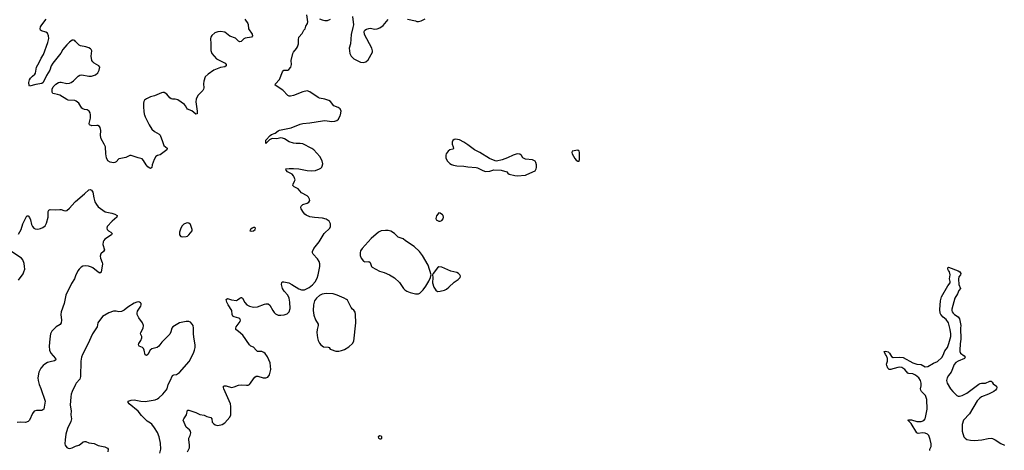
# Model space of a CAD drawing. Header units: inches. Extents: x 1682510 to 1839368, y 640758 to 791543.
# Tile 111 of 186: x 1779185 to 1793522, y 665113 to 671383. Entities that reach past the tile are written whole.
import ezdxf

# ---------------------------------------------------------------- set-up
doc = ezdxf.new("R2010")
doc.units = ezdxf.units.IN
doc.header["$MEASUREMENT"] = 0
for name, color, linetype in [('B7676', 7, 'Continuous'), ('B7677', 7, 'Continuous'), ('B7686', 7, 'Continuous'), ('B7687', 7, 'Continuous'), ('B7696', 7, 'Continuous')]:
    doc.layers.add(name, color=color, linetype=linetype)

msp = doc.modelspace()

# ---------------------------------------------------------------- linework, layer by layer
at = {"layer": 'B7676', "color": 6}
for points, elevation in [([(1779170, 668259), (1779208, 668330), (1779230, 668410), (1779290, 668528), (1779310, 668526), (1779330, 668505), (1779345, 668470), (1779359, 668399), (1779371, 668371), (1779390, 668348), (1779410, 668336), (1779450, 668334), (1779490, 668342), (1779524, 668356), (1779558, 668382), (1779578, 668422), (1779602, 668510), (1779602, 668590), (1779609, 668611), (1779630, 668620), (1779710, 668615), (1779770, 668621), (1779790, 668619), (1779830, 668603), (1779850, 668602), (1779870, 668607), (1779910, 668640), (1779990, 668728), (1780000, 668736)], 600), ([(1779170, 667590), (1779235, 667685), (1779247, 667710), (1779258, 667750), (1779257, 667790), (1779250, 667835), (1779229, 667889), (1779210, 667911), (1779043, 668023)], 600), ([(1780000, 667652), (1779981, 667610), (1779939, 667541), (1779859, 667370), (1779832, 667250), (1779787, 667130), (1779782, 667090), (1779792, 667008), (1779790, 666970), (1779774, 666946), (1779717, 666910), (1779681, 666879), (1779654, 666846), (1779636, 666810), (1779622, 666738), (1779615, 666630), (1779619, 666570), (1779638, 666530), (1779706, 666450), (1779712, 666430), (1779690, 666415), (1779630, 666404), (1779592, 666390), (1779552, 666370), (1779525, 666350), (1779495, 666310), (1779466, 666250), (1779451, 666170), (1779453, 666130), (1779470, 666070), (1779493, 666013), (1779554, 665830), (1779535, 665710), (1779510, 665691), (1779428, 665692), (1779398, 665682), (1779373, 665650), (1779330, 665553), (1779310, 665531), (1779270, 665516), (1779190, 665522), (1779150, 665516)], 600), ([(1780000, 666070), (1779951, 665970), (1779935, 665930), (1779929, 665890), (1779921, 665770), (1779933, 665690), (1779930, 665630), (1779940, 665570), (1779929, 665531), (1779879, 665430), (1779857, 665350), (1779845, 665265), (1779843, 665210), (1779848, 665188), (1779870, 665154), (1779890, 665144), (1779910, 665142), (1779950, 665151), (1780000, 665172)], 700)]:
    msp.add_lwpolyline(points, dxfattribs=dict(at, elevation=elevation))
at = {"layer": 'B7677', "color": 6, "elevation": 600}
for points in [[(1780000, 671067), (1779990, 671078), (1779970, 671087), (1779950, 671084), (1779910, 671057), (1779870, 671019), (1779814, 670950), (1779782, 670898), (1779667, 670750), (1779644, 670710), (1779623, 670650), (1779577, 670570), (1779528, 670470), (1779507, 670453), (1779419, 670441), (1779330, 670415), (1779323, 670423), (1779319, 670470), (1779330, 670510), (1779341, 670530), (1779370, 670563), (1779405, 670590), (1779414, 670606), (1779428, 670690), (1779470, 670759), (1779496, 670824), (1779530, 670877), (1779595, 671050), (1779609, 671110), (1779607, 671150), (1779589, 671189), (1779564, 671204), (1779501, 671221), (1779487, 671230), (1779483, 671250), (1779490, 671277), (1779507, 671310), (1779570, 671390)], [(1780000, 670203), (1779987, 670207), (1779890, 670212), (1779870, 670219), (1779770, 670283), (1779735, 670295), (1779690, 670302), (1779670, 670310), (1779658, 670330), (1779658, 670370), (1779673, 670407), (1779710, 670446), (1779750, 670470), (1779770, 670476), (1779790, 670474), (1779870, 670452), (1779910, 670458), (1779933, 670467), (1779970, 670493), (1780000, 670523)]]:
    msp.add_lwpolyline(points, dxfattribs=at)
at = {"layer": 'B7686', "color": 6}
for points, elevation in [([(1781003, 670000), (1781013, 669970), (1781070, 669850), (1781109, 669790), (1781150, 669755), (1781216, 669716), (1781230, 669701), (1781266, 669610), (1781282, 669550), (1781331, 669511), (1781330, 669490), (1781230, 669414), (1781190, 669406), (1781170, 669393), (1781142, 669350), (1781113, 669270), (1781107, 669233), (1781090, 669215), (1781070, 669224), (1781050, 669242), (1781028, 669270), (1780990, 669335), (1780970, 669356), (1780910, 669370), (1780810, 669406), (1780790, 669404), (1780730, 669375), (1780656, 669364), (1780630, 669355), (1780590, 669316), (1780570, 669303), (1780550, 669300), (1780501, 669310), (1780470, 669330), (1780450, 669370), (1780440, 669430), (1780434, 669530), (1780417, 669570), (1780371, 669650), (1780364, 669696), (1780368, 669770), (1780355, 669815), (1780345, 669830), (1780323, 669843), (1780310, 669845), (1780236, 669836), (1780202, 669850), (1780196, 669870), (1780218, 669950), (1780218, 669970), (1780214, 670000)], 600), ([(1781628, 665090), (1781656, 665150), (1781658, 665190), (1781646, 665270), (1781650, 665290), (1781668, 665330), (1781675, 665370), (1781671, 665391), (1781660, 665410), (1781610, 665451), (1781567, 665550), (1781574, 665570), (1781613, 665630), (1781630, 665698), (1781650, 665700), (1781750, 665664), (1781810, 665635), (1781870, 665623), (1781910, 665604), (1781969, 665589), (1781984, 665570), (1781990, 665524), (1782010, 665500), (1782030, 665485), (1782070, 665475), (1782132, 665490), (1782170, 665513), (1782243, 665597), (1782262, 665630), (1782258, 665710), (1782261, 665750), (1782256, 665790), (1782158, 666010), (1782152, 666030), (1782155, 666045), (1782168, 666052), (1782193, 666053), (1782270, 666030), (1782310, 666038), (1782370, 666064), (1782410, 666067), (1782490, 666060), (1782510, 666063), (1782530, 666073), (1782547, 666090), (1782590, 666156), (1782610, 666179), (1782630, 666193), (1782654, 666194), (1782730, 666169), (1782770, 666169), (1782800, 666180), (1782825, 666210), (1782840, 666290), (1782833, 666387), (1782795, 666475), (1782761, 666521), (1782739, 666539), (1782710, 666552), (1782650, 666553), (1782630, 666570), (1782590, 666617), (1782550, 666632), (1782530, 666647), (1782432, 666790), (1782370, 666845), (1782334, 666870), (1782331, 666890), (1782339, 666910), (1782396, 666990), (1782401, 667010), (1782389, 667029), (1782376, 667036), (1782310, 667055), (1782287, 667067), (1782280, 667090), (1782272, 667150), (1782220, 667230), (1782201, 667270), (1782192, 667310), (1782210, 667322), (1782270, 667305), (1782343, 667297), (1782358, 667302), (1782390, 667327), (1782410, 667337), (1782416, 667336), (1782430, 667329), (1782464, 667264), (1782493, 667230), (1782530, 667210), (1782590, 667199), (1782650, 667201), (1782750, 667241), (1782770, 667246), (1782805, 667245), (1782829, 667229), (1782870, 667149), (1782890, 667120), (1782910, 667102), (1782950, 667083), (1782990, 667081), (1783034, 667086), (1783079, 667101), (1783110, 667131), (1783122, 667178), (1783120, 667270), (1783110, 667330), (1783091, 667370), (1783037, 667430), (1783013, 667470), (1782997, 667530), (1783002, 667558), (1783010, 667565), (1783030, 667566), (1783102, 667550), (1783150, 667530), (1783250, 667464), (1783290, 667450), (1783330, 667450), (1783398, 667482), (1783450, 667522), (1783490, 667566), (1783519, 667621), (1783532, 667670), (1783554, 667790), (1783554, 667830), (1783544, 667864), (1783523, 667903), (1783460, 667970), (1783450, 667990), (1783450, 668010), (1783466, 668050), (1783546, 668150), (1783617, 668270), (1783699, 668350), (1783710, 668371), (1783713, 668410), (1783690, 668450), (1783650, 668479), (1783594, 668494), (1783476, 668504), (1783410, 668515), (1783357, 668537), (1783339, 668550), (1783316, 668576), (1783282, 668630), (1783279, 668650), (1783283, 668670), (1783308, 668690), (1783370, 668710), (1783395, 668725), (1783408, 668750), (1783406, 668770), (1783390, 668798), (1783370, 668819), (1783290, 668864), (1783240, 668920), (1783184, 668950), (1783163, 668970), (1783165, 668990), (1783189, 669030), (1783194, 669050), (1783184, 669090), (1783172, 669112), (1783152, 669132), (1783086, 669170), (1783063, 669190), (1783061, 669210), (1783110, 669219), (1783170, 669218), (1783250, 669211), (1783370, 669187), (1783430, 669184), (1783491, 669189), (1783550, 669210), (1783570, 669223), (1783583, 669237), (1783590, 669250), (1783597, 669283), (1783590, 669330), (1783556, 669390), (1783468, 669490), (1783441, 669510), (1783310, 669576), (1783270, 669583), (1783210, 669579), (1783170, 669584), (1783110, 669607), (1783039, 669650), (1783010, 669660), (1782990, 669661), (1782930, 669650), (1782870, 669654), (1782851, 669649), (1782824, 669636), (1782770, 669582), (1782767, 669607), (1782771, 669630), (1782830, 669696), (1782850, 669712), (1782907, 669733), (1782950, 669767), (1782970, 669777), (1783136, 669810), (1783270, 669863), (1783310, 669873), (1783410, 669880), (1783593, 669913), (1783630, 669914), (1783730, 669902), (1783775, 669905), (1783804, 669916), (1783827, 669933), (1783854, 669986), (1783857, 670000)], 600), ([(1780000, 668736), (1780130, 668846), (1780190, 668906), (1780210, 668910), (1780230, 668900), (1780249, 668870), (1780263, 668790), (1780281, 668730), (1780305, 668690), (1780330, 668659), (1780430, 668587), (1780525, 668565), (1780570, 668550), (1780604, 668530), (1780598, 668510), (1780533, 668450), (1780460, 668370), (1780455, 668350), (1780461, 668330), (1780480, 668310), (1780512, 668290), (1780530, 668270), (1780523, 668250), (1780426, 668190), (1780410, 668170), (1780403, 668150), (1780397, 668110), (1780418, 668030), (1780405, 668010), (1780368, 667972), (1780359, 667941), (1780360, 667910), (1780386, 667850), (1780390, 667830), (1780370, 667706), (1780350, 667695), (1780330, 667705), (1780250, 667769), (1780230, 667781), (1780186, 667794), (1780150, 667798), (1780105, 667795), (1780078, 667782), (1780050, 667753), (1780033, 667727), (1780000, 667652)], 600), ([(1781228, 665070), (1781238, 665130), (1781235, 665215), (1781216, 665310), (1781193, 665373), (1781150, 665442), (1781110, 665494), (1781090, 665510), (1781040, 665540), (1780961, 665621), (1780910, 665681), (1780780, 665790), (1780763, 665810), (1780763, 665830), (1780810, 665845), (1780850, 665847), (1780950, 665828), (1781010, 665826), (1781156, 665850), (1781190, 665863), (1781210, 665877), (1781270, 665931), (1781320, 665990), (1781332, 666010), (1781345, 666070), (1781376, 666124), (1781410, 666203), (1781430, 666213), (1781470, 666216), (1781514, 666246), (1781655, 666405), (1781715, 666530), (1781731, 666570), (1781739, 666610), (1781738, 666650), (1781724, 666730), (1781717, 666803), (1781718, 666890), (1781710, 666930), (1781699, 666950), (1781670, 666981), (1781650, 666991), (1781610, 666990), (1781510, 666968), (1781415, 666910), (1781400, 666890), (1781384, 666836), (1781370, 666806), (1781315, 666745), (1781255, 666690), (1781212, 666628), (1781188, 666612), (1781110, 666590), (1781087, 666570), (1781050, 666507), (1781030, 666496), (1781010, 666502), (1780999, 666570), (1780990, 666594), (1780972, 666612), (1780927, 666630), (1780915, 666650), (1780922, 666670), (1780948, 666710), (1780962, 666750), (1780962, 666770), (1780946, 666810), (1780947, 666827), (1780982, 666890), (1780987, 666930), (1780974, 666970), (1780922, 667042), (1780897, 667090), (1780895, 667110), (1780902, 667138), (1780950, 667210), (1780954, 667230), (1780952, 667250), (1780942, 667262), (1780930, 667272), (1780914, 667274), (1780890, 667271), (1780850, 667254), (1780761, 667199), (1780706, 667154), (1780670, 667136), (1780630, 667131), (1780590, 667139), (1780550, 667138), (1780483, 667117), (1780390, 667062), (1780322, 666970), (1780312, 666910), (1780244, 666810), (1780179, 666661), (1780102, 666510), (1780086, 666470), (1780075, 666410), (1780073, 666187), (1780061, 666150), (1780010, 666090), (1780000, 666070)], 700), ([(1780000, 665172), (1780044, 665190), (1780070, 665204), (1780110, 665237), (1780130, 665243), (1780150, 665240), (1780190, 665220), (1780270, 665212), (1780330, 665184), (1780426, 665166), (1780466, 665146), (1780474, 665130), (1780471, 665090)], 700)]:
    msp.add_lwpolyline(points, dxfattribs=dict(at, elevation=elevation))
for points, elevation in [([(1785530, 669645), (1785510, 669638), (1785494, 669626), (1785480, 669600), (1785481, 669570), (1785499, 669530), (1785503, 669510), (1785490, 669498), (1785450, 669486), (1785425, 669470), (1785396, 669430), (1785388, 669410), (1785390, 669370), (1785411, 669330), (1785449, 669289), (1785474, 669274), (1785503, 669263), (1785550, 669254), (1785650, 669250), (1785710, 669240), (1785830, 669230), (1785850, 669225), (1785927, 669187), (1785970, 669171), (1786030, 669179), (1786090, 669195), (1786194, 669190), (1786278, 669170), (1786291, 669150), (1786313, 669133), (1786395, 669115), (1786430, 669112), (1786550, 669119), (1786570, 669127), (1786690, 669182), (1786705, 669210), (1786710, 669230), (1786709, 669270), (1786702, 669302), (1786690, 669324), (1786670, 669335), (1786650, 669341), (1786550, 669351), (1786530, 669360), (1786513, 669373), (1786490, 669406), (1786467, 669427), (1786430, 669428), (1786370, 669411), (1786289, 669371), (1786210, 669342), (1786130, 669325), (1786110, 669329), (1786024, 669364), (1785885, 669450), (1785806, 669486), (1785710, 669563), (1785650, 669602), (1785590, 669632)], 600), ([(1787310, 669484), (1787232, 669470), (1787225, 669450), (1787228, 669430), (1787270, 669363), (1787290, 669337), (1787310, 669321), (1787330, 669321), (1787336, 669350), (1787337, 669410), (1787336, 669450), (1787330, 669469)], 600), ([(1785290, 668569), (1785254, 668526), (1785245, 668490), (1785251, 668470), (1785290, 668448), (1785310, 668451), (1785330, 668459), (1785350, 668486), (1785355, 668510), (1785352, 668530), (1785342, 668542), (1785310, 668564)], 600), ([(1781630, 668427), (1781610, 668422), (1781575, 668405), (1781550, 668382), (1781530, 668349), (1781514, 668290), (1781514, 668250), (1781530, 668226), (1781550, 668222), (1781610, 668226), (1781630, 668233), (1781650, 668250), (1781697, 668310), (1781699, 668330), (1781670, 668403), (1781650, 668423)], 700), ([(1782610, 668359), (1782590, 668359), (1782572, 668350), (1782545, 668330), (1782542, 668318), (1782534, 668310), (1782563, 668303), (1782590, 668307), (1782612, 668330), (1782617, 668350)], 700), ([(1784550, 668316), (1784510, 668316), (1784450, 668307), (1784410, 668288), (1784301, 668199), (1784170, 668050), (1784150, 668016), (1784141, 667990), (1784141, 667950), (1784157, 667910), (1784189, 667869), (1784210, 667858), (1784270, 667861), (1784290, 667850), (1784306, 667790), (1784318, 667778), (1784424, 667724), (1784490, 667704), (1784570, 667666), (1784643, 667623), (1784717, 667557), (1784772, 667470), (1784791, 667451), (1784824, 667430), (1784870, 667412), (1784950, 667392), (1784990, 667394), (1785010, 667402), (1785061, 667450), (1785098, 667502), (1785143, 667577), (1785166, 667630), (1785170, 667654), (1785178, 667670), (1785132, 667810), (1785052, 667950), (1785006, 668010), (1784930, 668082), (1784803, 668163), (1784771, 668191), (1784698, 668218), (1784670, 668239), (1784645, 668270), (1784590, 668302)], 600), ([(1785290, 667783), (1785271, 667770), (1785206, 667690), (1785198, 667670), (1785201, 667630), (1785197, 667550), (1785216, 667490), (1785244, 667444), (1785270, 667427), (1785310, 667429), (1785370, 667447), (1785398, 667462), (1785436, 667490), (1785510, 667563), (1785570, 667602), (1785597, 667630), (1785604, 667650), (1785595, 667670), (1785574, 667690), (1785550, 667702), (1785463, 667723), (1785330, 667781)], 600), ([(1783650, 667398), (1783590, 667385), (1783550, 667368), (1783506, 667330), (1783479, 667290), (1783463, 667230), (1783460, 667150), (1783470, 667081), (1783491, 667011), (1783530, 666950), (1783533, 666930), (1783515, 666870), (1783512, 666830), (1783522, 666750), (1783532, 666712), (1783552, 666672), (1783570, 666650), (1783610, 666618), (1783676, 666616), (1783690, 666610), (1783707, 666587), (1783720, 666580), (1783790, 666559), (1783830, 666557), (1783870, 666565), (1783917, 666583), (1783978, 666622), (1784030, 666668), (1784050, 666703), (1784078, 666970), (1784077, 667090), (1784070, 667126), (1784053, 667153), (1784030, 667170), (1784012, 667192), (1783958, 667298), (1783946, 667310), (1783911, 667330), (1783810, 667374), (1783750, 667390)], 600), ([(1784430, 665324), (1784405, 665310), (1784412, 665290), (1784430, 665281), (1784450, 665281), (1784459, 665290), (1784459, 665310), (1784450, 665319)], 600)]:
    msp.add_lwpolyline(points, close=True, dxfattribs=dict(at, elevation=elevation))
at = {"layer": 'B7687', "color": 6, "elevation": 600}
for points in [[(1782463, 671390), (1782507, 671330), (1782514, 671314), (1782517, 671250), (1782572, 671172), (1782575, 671150), (1782561, 671130), (1782470, 671116), (1782450, 671105), (1782410, 671067), (1782390, 671062), (1782370, 671073), (1782330, 671116), (1782245, 671145), (1782170, 671202), (1782111, 671211), (1782070, 671207), (1782029, 671191), (1781985, 671155), (1781969, 671131), (1781964, 671110), (1781970, 671030), (1781970, 670934), (1781985, 670890), (1782016, 670850), (1782053, 670813), (1782178, 670750), (1782193, 670730), (1782194, 670710), (1782170, 670695), (1782110, 670685), (1782014, 670650), (1781930, 670590), (1781888, 670550), (1781867, 670490), (1781864, 670450), (1781868, 670390), (1781864, 670370), (1781850, 670350), (1781781, 670279), (1781754, 670226), (1781751, 670189), (1781769, 670051), (1781767, 670013), (1781750, 670008), (1781690, 670058), (1781630, 670080), (1781617, 670097), (1781601, 670130), (1781583, 670150), (1781490, 670215), (1781450, 670227), (1781410, 670224), (1781390, 670230), (1781370, 670245), (1781330, 670300), (1781290, 670323), (1781270, 670325), (1781250, 670320), (1781150, 670277), (1781090, 670260), (1781030, 670231), (1781004, 670210), (1780992, 670190), (1780988, 670170), (1780987, 670110), (1780993, 670050), (1781000, 670010), (1781003, 670000)], [(1783857, 670000), (1783866, 670050), (1783850, 670084), (1783824, 670104), (1783760, 670130), (1783713, 670190), (1783688, 670208), (1783630, 670228), (1783550, 670240), (1783530, 670248), (1783410, 670331), (1783370, 670346), (1783310, 670335), (1783170, 670281), (1783130, 670272), (1783110, 670272), (1783090, 670281), (1783017, 670357), (1782906, 670430), (1782908, 670450), (1782968, 670512), (1783010, 670623), (1783021, 670639), (1783030, 670647), (1783044, 670650), (1783090, 670650), (1783104, 670656), (1783134, 670690), (1783143, 670730), (1783137, 670790), (1783160, 670890), (1783170, 670912), (1783216, 670964), (1783232, 670990), (1783243, 671030), (1783243, 671090), (1783252, 671128), (1783299, 671181), (1783323, 671230), (1783340, 671250), (1783353, 671290), (1783375, 671330), (1783379, 671350), (1783367, 671453)], [(1783550, 671398), (1783590, 671380), (1783630, 671371), (1783668, 671372), (1783710, 671393)], [(1784030, 671430), (1784044, 671310), (1784038, 671270), (1784012, 671170), (1784000, 671030), (1783984, 670970), (1783993, 670893), (1784013, 670850), (1784050, 670813), (1784146, 670766), (1784190, 670760), (1784226, 670770), (1784260, 670800), (1784320, 670910), (1784323, 670930), (1784312, 670970), (1784207, 671167), (1784202, 671210), (1784210, 671232), (1784233, 671247), (1784270, 671257), (1784290, 671258), (1784354, 671246), (1784390, 671249), (1784430, 671264), (1784480, 671300), (1784550, 671384)], [(1784830, 671393), (1784947, 671367), (1784970, 671356), (1784990, 671356), (1785030, 671367), (1785090, 671394)], [(1780000, 670523), (1780038, 670562), (1780063, 670577), (1780090, 670579), (1780190, 670560), (1780230, 670560), (1780290, 670581), (1780324, 670610), (1780341, 670650), (1780350, 670690), (1780337, 670710), (1780270, 670748), (1780249, 670769), (1780237, 670790), (1780226, 670850), (1780235, 670930), (1780228, 670948), (1780218, 670958), (1780194, 670974), (1780150, 670990), (1780070, 671001), (1780050, 671013), (1780000, 671067)], [(1780214, 670000), (1780210, 670029), (1780197, 670050), (1780170, 670070), (1780130, 670075), (1780104, 670084), (1780090, 670095), (1780044, 670170), (1780010, 670199), (1780000, 670203)]]:
    msp.add_lwpolyline(points, dxfattribs=at)
at = {"layer": 'B7696', "color": 6, "elevation": 500}
msp.add_lwpolyline([(1792437, 665110), (1792439, 665130), (1792457, 665170), (1792458, 665210), (1792444, 665270), (1792421, 665330), (1792405, 665350), (1792370, 665365), (1792330, 665366), (1792270, 665359), (1792250, 665370), (1792164, 665504), (1792118, 665550), (1792130, 665557), (1792170, 665558), (1792250, 665534), (1792310, 665533), (1792352, 665548), (1792368, 665570), (1792376, 665590), (1792401, 665710), (1792393, 665853), (1792376, 665910), (1792316, 665970), (1792306, 665990), (1792303, 666010), (1792311, 666050), (1792311, 666089), (1792301, 666130), (1792275, 666170), (1792230, 666207), (1792190, 666226), (1792133, 666233), (1792119, 666239), (1792072, 666292), (1792030, 666320), (1791990, 666326), (1791898, 666302), (1791870, 666290), (1791846, 666290), (1791826, 666310), (1791812, 666350), (1791807, 666370), (1791821, 666410), (1791819, 666450), (1791807, 666487), (1791792, 666510), (1791775, 666550), (1791790, 666559), (1791830, 666547), (1791850, 666530), (1791881, 666481), (1791906, 666466), (1791992, 666468), (1792050, 666463), (1792190, 666387), (1792250, 666368), (1792310, 666363), (1792370, 666328), (1792410, 666336), (1792490, 666381), (1792550, 666408), (1792610, 666464), (1792630, 666497), (1792657, 666563), (1792694, 666610), (1792715, 666670), (1792741, 666770), (1792741, 666810), (1792734, 666870), (1792708, 666968), (1792677, 667017), (1792630, 667054), (1792598, 667090), (1792589, 667111), (1792584, 667164), (1792591, 667290), (1792605, 667350), (1792699, 667510), (1792735, 667550), (1792736, 667570), (1792725, 667610), (1792735, 667670), (1792726, 667710), (1792708, 667730), (1792701, 667750), (1792699, 667770), (1792710, 667779), (1792850, 667728), (1792873, 667710), (1792887, 667690), (1792885, 667670), (1792862, 667638), (1792854, 667606), (1792858, 667530), (1792883, 667470), (1792861, 667439), (1792840, 667390), (1792800, 667330), (1792760, 667170), (1792759, 667150), (1792763, 667130), (1792775, 667110), (1792796, 667090), (1792850, 667057), (1792868, 667030), (1792888, 666930), (1792885, 666890), (1792891, 666730), (1792877, 666663), (1792872, 666570), (1792875, 666550), (1792886, 666530), (1792936, 666490), (1792952, 666470), (1792942, 666450), (1792850, 666412), (1792817, 666390), (1792790, 666364), (1792747, 666253), (1792710, 666205), (1792691, 666169), (1792682, 666130), (1792689, 666090), (1792738, 666010), (1792770, 665972), (1792830, 665912), (1792850, 665903), (1792870, 665901), (1792910, 665909), (1792975, 665945), (1793150, 666078), (1793170, 666088), (1793190, 666093), (1793230, 666089), (1793250, 666092), (1793310, 666118), (1793330, 666121), (1793346, 666106), (1793362, 666082), (1793408, 666048), (1793415, 666030), (1793406, 666010), (1793392, 665990), (1793370, 665971), (1793290, 665930), (1793190, 665890), (1793166, 665874), (1793127, 665833), (1793015, 665645), (1792929, 665550), (1792909, 665490), (1792907, 665433), (1792910, 665390), (1792935, 665310), (1792950, 665289), (1792976, 665270), (1793030, 665260), (1793090, 665258), (1793196, 665264), (1793287, 665287), (1793330, 665289), (1793350, 665284), (1793390, 665267), (1793472, 665212), (1793525, 665190)], dxfattribs=at)

doc.saveas('drawing.dxf')
